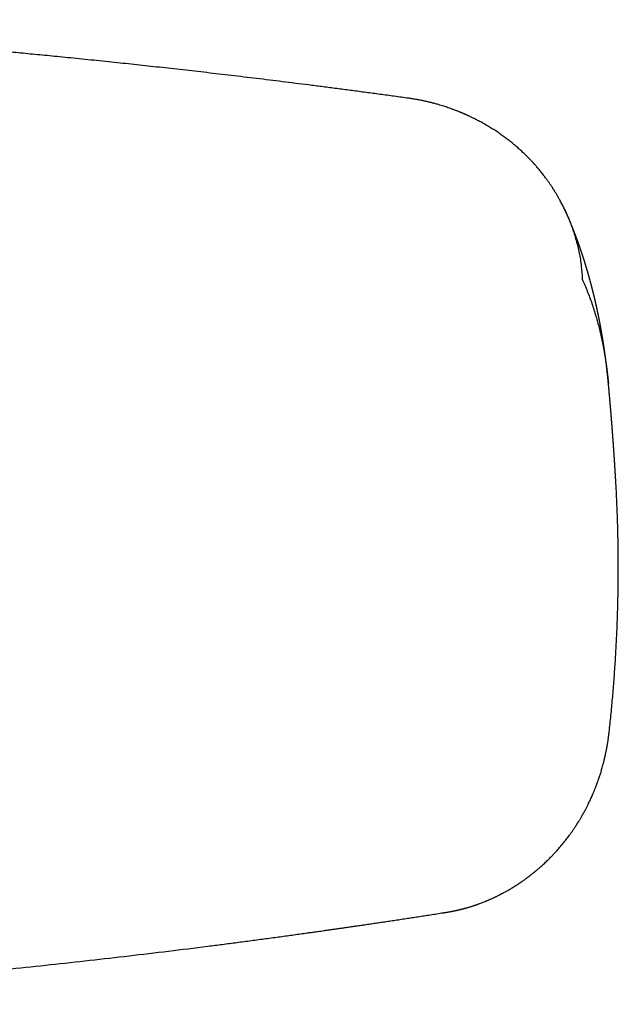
# Model space of a CAD drawing. Header units: millimetres. Extents: x 8 to 847, y 12 to 530.
# Tile 15 of 22: x 495 to 535, y 447 to 512. Entities that reach past the tile are written whole.
import ezdxf

# ---------------------------------------------------------------- set-up
doc = ezdxf.new("R2010")
doc.units = ezdxf.units.MM

msp = doc.modelspace()

# ---------------------------------------------------------------- linework, layer by layer
at = {"color": 7, "linetype": 'Continuous', "lineweight": 30}
for p, q in [((531.667, 499.382), (531.662, 499.394)), ((534.371, 488.284), (534.371, 488.282)), ((534.419, 465.163), (534.402, 465.164))]:
    msp.add_line(p, q, dxfattribs=at)
for points, knots in [([(521.134, 507.19), (520.816, 507.233), (520.185, 507.32), (519.242, 507.448), (518.31, 507.574), (517.388, 507.696), (516.481, 507.815), (515.589, 507.931), (514.713, 508.043), (513.846, 508.152), (512.983, 508.26), (512.125, 508.367), (511.271, 508.471), (510.428, 508.573), (509.594, 508.672), (508.771, 508.769), (507.959, 508.864), (507.156, 508.957), (506.364, 509.047), (505.582, 509.135), (504.811, 509.22), (504.05, 509.304), (503.3, 509.386), (502.56, 509.465), (501.806, 509.545), (501.04, 509.625), (500.262, 509.706), (499.497, 509.784), (498.744, 509.86), (498.026, 509.932), (497.342, 509.999), (496.691, 510.062), (496.05, 510.124), (495.42, 510.184), (494.801, 510.242), (494.192, 510.299), (493.574, 510.356), (492.948, 510.413), (492.315, 510.47), (491.694, 510.525), (491.086, 510.579), (490.492, 510.63), (489.909, 510.68), (489.34, 510.729), (488.784, 510.776), (488.24, 510.821), (487.713, 510.864), (487.201, 510.906), (486.704, 510.946), (486.22, 510.984), (485.76, 511.021), (485.323, 511.055), (484.905, 511.087), (484.491, 511.119), (484.078, 511.15), (483.664, 511.181), (483.25, 511.212), (482.592, 511.261), (481.689, 511.326), (480.467, 511.413), (479.166, 511.502), (477.786, 511.593), (476.367, 511.684), (474.907, 511.774), (473.408, 511.862), (471.901, 511.947), (470.387, 512.029), (468.835, 512.109), (467.245, 512.186), (465.616, 512.261), (463.983, 512.331), (462.878, 512.377), (462.318, 512.398), (462.303, 512.398)], [0, 0, 0, 0, 0.016357, 0.032534, 0.048532, 0.064351, 0.079989, 0.095174, 0.110185, 0.125023, 0.139687, 0.154472, 0.169076, 0.183499, 0.197742, 0.211804, 0.225685, 0.239386, 0.252905, 0.266244, 0.279401, 0.292378, 0.305174, 0.317789, 0.330222, 0.34369, 0.35694, 0.369969, 0.38278, 0.395372, 0.406629, 0.417704, 0.428599, 0.439312, 0.449845, 0.460196, 0.470365, 0.481343, 0.492101, 0.50264, 0.51296, 0.52306, 0.532941, 0.542602, 0.552045, 0.561268, 0.570271, 0.5789, 0.587318, 0.595524, 0.603519, 0.61073, 0.617766, 0.624761, 0.631766, 0.63878, 0.645803, 0.652835, 0.672223, 0.691681, 0.714938, 0.738296, 0.761753, 0.786997, 0.812357, 0.837831, 0.86342, 0.889124, 0.91651, 0.944026, 0.971638, 0.999255, 1, 1, 1, 1]), ([(531.662, 499.394), (531.624, 499.48), (531.546, 499.657), (531.42, 499.922), (531.285, 500.191), (531.173, 500.402), (531.089, 500.553), (531.037, 500.644), (530.988, 500.729), (530.943, 500.807), (530.901, 500.876), (530.864, 500.937), (530.832, 500.991), (530.803, 501.037), (530.779, 501.076), (530.759, 501.108), (530.742, 501.135), (530.726, 501.16), (530.71, 501.185), (530.692, 501.213), (530.667, 501.252), (530.634, 501.303), (530.59, 501.369), (530.542, 501.441), (530.49, 501.519), (530.433, 501.6), (530.371, 501.688), (530.305, 501.781), (530.235, 501.878), (530.16, 501.978), (530.082, 502.081), (529.999, 502.188), (529.912, 502.298), (529.82, 502.411), (529.723, 502.527), (529.641, 502.624), (529.577, 502.697), (529.535, 502.745), (529.5, 502.785), (529.471, 502.817), (529.449, 502.842), (529.433, 502.86), (529.42, 502.874), (529.407, 502.888), (529.385, 502.912), (529.353, 502.947), (529.307, 502.996), (529.254, 503.053), (529.193, 503.118), (529.124, 503.189), (529.047, 503.268), (528.961, 503.354), (528.871, 503.443), (528.776, 503.534), (528.678, 503.627), (528.574, 503.723), (528.466, 503.821), (528.356, 503.918), (528.244, 504.015), (528.093, 504.142), (527.901, 504.299), (527.664, 504.483), (527.419, 504.665), (527.165, 504.845), (526.902, 505.023), (526.63, 505.197), (526.395, 505.34), (526.201, 505.453), (526.053, 505.537), (525.909, 505.617), (525.772, 505.69), (525.643, 505.757), (525.525, 505.817), (525.418, 505.871), (525.321, 505.918), (525.232, 505.961), (525.152, 505.998), (525.082, 506.031), (525.022, 506.059), (524.971, 506.082), (524.926, 506.102), (524.886, 506.12), (524.847, 506.137), (524.806, 506.155), (524.761, 506.174), (524.712, 506.195), (524.658, 506.218), (524.6, 506.242), (524.536, 506.269), (524.465, 506.298), (524.384, 506.33), (524.293, 506.366), (524.192, 506.405), (524.08, 506.447), (523.959, 506.492), (523.826, 506.539), (523.683, 506.588), (523.531, 506.638), (523.368, 506.69), (523.197, 506.742), (523.014, 506.795), (522.82, 506.849), (522.613, 506.903), (522.394, 506.956), (522.164, 507.008), (521.923, 507.058), (521.67, 507.105), (521.406, 507.15), (521.226, 507.176), (521.134, 507.19)], [0, 0, 0, 0, 0.020727, 0.042709, 0.065005, 0.087624, 0.095665, 0.103592, 0.110905, 0.117568, 0.123581, 0.128853, 0.133498, 0.137516, 0.140906, 0.143708, 0.145888, 0.147977, 0.150189, 0.152597, 0.15534, 0.160335, 0.166167, 0.172836, 0.179497, 0.186826, 0.194792, 0.203185, 0.211961, 0.221119, 0.230662, 0.240588, 0.250897, 0.26159, 0.272668, 0.284043, 0.289439, 0.294088, 0.297991, 0.301147, 0.303557, 0.305196, 0.30651, 0.30789, 0.309338, 0.31348, 0.318397, 0.324102, 0.330594, 0.337876, 0.345945, 0.354794, 0.364421, 0.373727, 0.383658, 0.394111, 0.40471, 0.41542, 0.426241, 0.437174, 0.458571, 0.480384, 0.502612, 0.525258, 0.548321, 0.571804, 0.595706, 0.608139, 0.620675, 0.632767, 0.644082, 0.654624, 0.664392, 0.672893, 0.680709, 0.687838, 0.694282, 0.700041, 0.704658, 0.708715, 0.712213, 0.715285, 0.718349, 0.721464, 0.724996, 0.729062, 0.733168, 0.737706, 0.742674, 0.74821, 0.754527, 0.761626, 0.769508, 0.778152, 0.787574, 0.797775, 0.808753, 0.820509, 0.832812, 0.845866, 0.859669, 0.874221, 0.889844, 0.906248, 0.923434, 0.941401, 0.96015, 0.979683, 1, 1, 1, 1]), ([(534.371, 488.285), (534.37, 488.296), (534.368, 488.315), (534.365, 488.342), (534.363, 488.363), (534.362, 488.381), (534.36, 488.396), (534.358, 488.415), (534.356, 488.438), (534.353, 488.467), (534.35, 488.499), (534.347, 488.535), (534.343, 488.573), (534.339, 488.608), (534.336, 488.64), (534.333, 488.673), (534.329, 488.707), (534.325, 488.744), (534.321, 488.784), (534.317, 488.824), (534.313, 488.863), (534.309, 488.899), (534.306, 488.933), (534.302, 488.965), (534.298, 488.999), (534.295, 489.033), (534.291, 489.066), (534.287, 489.097), (534.284, 489.128), (534.28, 489.16), (534.277, 489.19), (534.274, 489.22), (534.27, 489.252), (534.266, 489.284), (534.262, 489.319), (534.258, 489.352), (534.255, 489.383), (534.252, 489.408), (534.249, 489.431), (534.246, 489.452), (534.244, 489.471), (534.242, 489.488), (534.24, 489.506), (534.237, 489.527), (534.234, 489.551), (534.231, 489.577), (534.228, 489.606), (534.224, 489.638), (534.22, 489.671), (534.215, 489.705), (534.212, 489.733), (534.209, 489.756), (534.206, 489.775), (534.204, 489.794), (534.202, 489.814), (534.199, 489.836), (534.196, 489.861), (534.192, 489.888), (534.188, 489.916), (534.185, 489.944), (534.181, 489.971), (534.178, 489.997), (534.174, 490.024), (534.17, 490.051), (534.167, 490.079), (534.163, 490.105), (534.16, 490.131), (534.156, 490.155), (534.153, 490.177), (534.15, 490.199), (534.147, 490.223), (534.144, 490.248), (534.14, 490.273), (534.137, 490.296), (534.133, 490.324), (534.129, 490.355), (534.124, 490.389), (534.119, 490.422), (534.114, 490.454), (534.11, 490.488), (534.104, 490.525), (534.099, 490.561), (534.094, 490.596), (534.089, 490.632), (534.083, 490.667), (534.078, 490.703), (534.072, 490.741), (534.066, 490.78), (534.061, 490.818), (534.055, 490.856), (534.05, 490.89), (534.045, 490.922), (534.04, 490.952), (534.036, 490.979), (534.032, 491.006), (534.028, 491.031), (534.023, 491.059), (534.019, 491.086), (534.015, 491.113), (534.01, 491.139), (534.006, 491.165), (534.002, 491.192), (533.998, 491.217), (533.994, 491.241), (533.99, 491.263), (533.987, 491.285), (533.983, 491.306), (533.98, 491.327), (533.976, 491.348), (533.973, 491.37), (533.969, 491.394), (533.964, 491.421), (533.96, 491.448), (533.955, 491.474), (533.95, 491.504), (533.944, 491.538), (533.938, 491.577), (533.932, 491.612), (533.925, 491.648), (533.919, 491.685), (533.912, 491.723), (533.905, 491.762), (533.899, 491.8), (533.892, 491.836), (533.887, 491.866), (533.882, 491.891), (533.878, 491.914), (533.874, 491.937), (533.87, 491.962), (533.865, 491.988), (533.86, 492.016), (533.854, 492.046), (533.849, 492.075), (533.844, 492.102), (533.839, 492.126), (533.835, 492.148), (533.831, 492.169), (533.828, 492.189), (533.824, 492.21), (533.82, 492.23), (533.816, 492.252), (533.811, 492.274), (533.807, 492.299), (533.802, 492.325), (533.797, 492.352), (533.792, 492.377), (533.787, 492.402), (533.782, 492.428), (533.776, 492.456), (533.771, 492.486), (533.765, 492.516), (533.759, 492.547), (533.752, 492.579), (533.746, 492.61), (533.74, 492.641), (533.734, 492.669), (533.729, 492.698), (533.723, 492.724), (533.718, 492.749), (533.713, 492.772), (533.709, 492.795), (533.704, 492.818), (533.699, 492.842), (533.694, 492.866), (533.689, 492.892), (533.683, 492.92), (533.677, 492.95), (533.671, 492.978), (533.665, 493.005), (533.66, 493.03), (533.654, 493.056), (533.649, 493.084), (533.642, 493.113), (533.636, 493.143), (533.629, 493.174), (533.622, 493.207), (533.615, 493.242), (533.607, 493.276), (533.6, 493.31), (533.593, 493.341), (533.586, 493.371), (533.581, 493.397), (533.575, 493.421), (533.57, 493.444), (533.565, 493.468), (533.559, 493.492), (533.553, 493.519), (533.546, 493.55), (533.539, 493.584), (533.531, 493.618), (533.524, 493.65), (533.517, 493.679), (533.511, 493.707), (533.504, 493.735), (533.498, 493.763), (533.491, 493.793), (533.484, 493.823), (533.477, 493.853), (533.47, 493.882), (533.463, 493.91), (533.457, 493.937), (533.451, 493.963), (533.445, 493.989), (533.439, 494.014), (533.433, 494.038), (533.427, 494.061), (533.422, 494.083), (533.417, 494.104), (533.411, 494.127), (533.404, 494.156), (533.396, 494.188), (533.388, 494.223), (533.38, 494.256), (533.372, 494.286), (533.365, 494.314), (533.359, 494.341), (533.353, 494.366), (533.346, 494.391), (533.34, 494.418), (533.332, 494.446), (533.324, 494.48), (533.314, 494.517), (533.304, 494.557), (533.295, 494.593), (533.286, 494.626), (533.278, 494.658), (533.27, 494.69), (533.262, 494.719), (533.255, 494.747), (533.249, 494.772), (533.242, 494.798), (533.235, 494.825), (533.227, 494.853), (533.221, 494.878), (533.215, 494.901), (533.209, 494.921), (533.204, 494.94), (533.199, 494.957), (533.195, 494.976), (533.189, 494.995), (533.184, 495.014), (533.179, 495.034), (533.173, 495.056), (533.166, 495.082), (533.158, 495.109), (533.151, 495.138), (533.142, 495.168), (533.134, 495.198), (533.126, 495.228), (533.119, 495.254), (533.112, 495.279), (533.105, 495.304), (533.098, 495.328), (533.091, 495.352), (533.084, 495.377), (533.076, 495.407), (533.066, 495.441), (533.056, 495.478), (533.045, 495.514), (533.036, 495.548), (533.027, 495.579), (533.019, 495.607), (533.011, 495.633), (533.004, 495.658), (532.997, 495.683), (532.989, 495.711), (532.98, 495.74), (532.971, 495.771), (532.961, 495.806), (532.95, 495.843), (532.938, 495.881), (532.928, 495.917), (532.918, 495.95), (532.908, 495.983), (532.898, 496.017), (532.887, 496.052), (532.875, 496.091), (532.863, 496.13), (532.852, 496.168), (532.841, 496.204), (532.83, 496.238), (532.819, 496.273), (532.808, 496.308), (532.797, 496.345), (532.785, 496.381), (532.775, 496.415), (532.765, 496.446), (532.755, 496.477), (532.746, 496.505), (532.738, 496.532), (532.73, 496.557), (532.721, 496.585), (532.711, 496.615), (532.7, 496.65), (532.687, 496.687), (532.676, 496.724), (532.664, 496.758), (532.654, 496.789), (532.644, 496.819), (532.635, 496.846), (532.627, 496.872), (532.619, 496.897), (532.61, 496.924), (532.599, 496.955), (532.587, 496.991), (532.575, 497.028), (532.561, 497.069), (532.547, 497.111), (532.533, 497.152), (532.52, 497.19), (532.507, 497.226), (532.496, 497.26), (532.484, 497.294), (532.472, 497.327), (532.461, 497.36), (532.45, 497.392), (532.438, 497.426), (532.426, 497.46), (532.414, 497.493), (532.404, 497.523), (532.394, 497.551), (532.384, 497.577), (532.375, 497.602), (532.367, 497.626), (532.358, 497.65), (532.349, 497.676), (532.339, 497.703), (532.328, 497.733), (532.316, 497.766), (532.304, 497.8), (532.291, 497.834), (532.28, 497.865), (532.269, 497.894), (532.259, 497.922), (532.25, 497.946), (532.242, 497.967), (532.235, 497.985), (532.228, 498.005), (532.22, 498.027), (532.21, 498.052), (532.2, 498.079), (532.189, 498.109), (532.178, 498.14), (532.166, 498.17), (532.156, 498.196), (532.147, 498.22), (532.138, 498.243), (532.129, 498.267), (532.119, 498.294), (532.107, 498.325), (532.093, 498.362), (532.078, 498.401), (532.062, 498.441), (532.047, 498.478), (532.034, 498.512), (532.022, 498.544), (532.01, 498.574), (531.998, 498.604), (531.987, 498.633), (531.975, 498.662), (531.963, 498.691), (531.952, 498.72), (531.94, 498.749), (531.928, 498.779), (531.916, 498.809), (531.904, 498.839), (531.893, 498.867), (531.882, 498.893), (531.871, 498.92), (531.859, 498.948), (531.848, 498.975), (531.837, 499.003), (531.825, 499.031), (531.813, 499.061), (531.799, 499.094), (531.786, 499.127), (531.772, 499.159), (531.759, 499.19), (531.747, 499.218), (531.736, 499.245), (531.725, 499.271), (531.714, 499.296), (531.703, 499.322), (531.692, 499.348), (531.681, 499.375), (531.669, 499.403), (531.656, 499.433), (531.642, 499.465), (531.628, 499.498), (531.614, 499.53), (531.601, 499.56), (531.589, 499.588), (531.577, 499.615), (531.565, 499.642), (531.556, 499.663), (531.549, 499.679), (531.544, 499.69), (531.539, 499.701), (531.533, 499.715), (531.525, 499.732), (531.517, 499.752), (531.507, 499.774), (531.5, 499.79), (531.496, 499.799)], [0, 0, 0, 0, 0.002215, 0.004139, 0.005773, 0.007117, 0.0083, 0.00958, 0.011801, 0.014246, 0.016716, 0.02001, 0.023206, 0.026102, 0.02878, 0.031453, 0.034306, 0.037436, 0.040704, 0.044197, 0.04759, 0.050596, 0.053265, 0.055948, 0.058805, 0.061876, 0.064415, 0.067057, 0.069764, 0.072266, 0.074909, 0.077406, 0.079923, 0.082642, 0.085613, 0.088884, 0.091038, 0.093248, 0.09524, 0.096984, 0.098482, 0.099879, 0.10127, 0.103172, 0.105167, 0.107359, 0.109756, 0.112424, 0.115372, 0.118293, 0.120814, 0.122519, 0.124124, 0.125681, 0.127192, 0.129155, 0.131244, 0.133487, 0.136052, 0.13831, 0.140683, 0.142875, 0.144866, 0.147408, 0.149747, 0.151915, 0.154093, 0.156333, 0.157952, 0.159795, 0.161862, 0.164065, 0.166157, 0.168124, 0.169966, 0.173108, 0.175985, 0.178781, 0.181351, 0.184241, 0.187409, 0.190522, 0.193532, 0.196382, 0.199516, 0.202512, 0.205567, 0.208894, 0.212473, 0.215412, 0.218428, 0.221207, 0.223676, 0.22603, 0.22813, 0.230316, 0.232625, 0.235088, 0.237199, 0.239469, 0.24181, 0.243944, 0.246189, 0.24817, 0.250062, 0.251875, 0.25368, 0.25555, 0.257207, 0.259038, 0.261113, 0.263433, 0.2658, 0.268017, 0.270084, 0.273567, 0.27675, 0.279832, 0.282658, 0.285824, 0.289212, 0.292578, 0.295881, 0.298907, 0.301664, 0.303536, 0.305422, 0.307414, 0.309526, 0.31177, 0.314181, 0.316763, 0.319362, 0.321674, 0.323689, 0.325519, 0.327291, 0.329006, 0.330731, 0.332509, 0.334348, 0.336197, 0.338288, 0.340616, 0.342949, 0.345154, 0.347232, 0.349194, 0.351913, 0.354434, 0.356931, 0.359498, 0.362274, 0.365238, 0.367649, 0.370129, 0.372621, 0.374917, 0.377001, 0.378963, 0.380925, 0.382897, 0.384908, 0.386961, 0.38917, 0.391645, 0.394206, 0.396698, 0.399007, 0.40114, 0.403166, 0.405761, 0.408258, 0.410758, 0.41341, 0.416296, 0.419331, 0.422263, 0.425234, 0.427979, 0.430439, 0.432792, 0.434754, 0.436735, 0.438744, 0.440807, 0.443106, 0.445674, 0.448855, 0.451803, 0.454511, 0.457043, 0.459452, 0.461806, 0.464177, 0.46676, 0.469608, 0.471991, 0.474471, 0.477036, 0.479422, 0.481518, 0.483779, 0.485938, 0.488047, 0.490168, 0.491867, 0.493636, 0.495664, 0.497972, 0.501097, 0.504114, 0.506992, 0.509639, 0.512028, 0.514293, 0.516428, 0.518621, 0.520919, 0.523341, 0.525986, 0.529671, 0.533158, 0.536246, 0.53913, 0.541882, 0.544606, 0.54744, 0.549489, 0.551696, 0.554005, 0.556384, 0.55883, 0.561127, 0.563059, 0.564763, 0.566355, 0.567918, 0.569453, 0.571149, 0.57285, 0.574557, 0.576441, 0.578637, 0.581135, 0.583699, 0.586221, 0.589023, 0.591584, 0.59387, 0.596005, 0.598141, 0.600243, 0.602359, 0.604509, 0.606906, 0.610148, 0.613496, 0.616662, 0.619616, 0.622308, 0.624812, 0.626952, 0.629122, 0.631372, 0.633714, 0.636263, 0.639052, 0.641915, 0.645548, 0.648862, 0.651925, 0.654869, 0.657621, 0.660549, 0.663694, 0.667136, 0.670769, 0.674098, 0.67711, 0.680234, 0.683234, 0.686251, 0.689493, 0.693027, 0.695744, 0.698605, 0.701328, 0.703817, 0.706126, 0.708356, 0.710514, 0.713457, 0.71648, 0.719775, 0.723355, 0.726144, 0.728965, 0.731572, 0.733964, 0.736241, 0.738437, 0.740579, 0.743526, 0.746618, 0.749948, 0.753583, 0.75754, 0.761212, 0.764555, 0.767677, 0.770681, 0.773705, 0.776868, 0.779526, 0.782437, 0.785573, 0.788619, 0.791499, 0.794193, 0.79669, 0.799074, 0.801215, 0.803363, 0.805524, 0.807733, 0.810186, 0.812912, 0.815739, 0.81897, 0.822061, 0.824844, 0.827367, 0.829865, 0.832324, 0.833923, 0.835476, 0.837187, 0.839192, 0.84149, 0.843956, 0.846422, 0.849507, 0.852216, 0.854492, 0.856566, 0.858673, 0.86081, 0.862951, 0.865955, 0.869256, 0.872838, 0.876621, 0.879956, 0.883012, 0.885854, 0.888562, 0.891191, 0.893822, 0.896485, 0.899203, 0.901605, 0.904246, 0.907041, 0.909809, 0.912533, 0.915075, 0.917384, 0.919794, 0.922344, 0.924906, 0.927321, 0.929837, 0.932612, 0.935574, 0.938596, 0.941625, 0.944434, 0.946957, 0.949371, 0.95172, 0.954033, 0.95639, 0.958765, 0.961173, 0.9637, 0.966503, 0.969483, 0.97248, 0.975461, 0.97823, 0.980709, 0.983086, 0.985606, 0.988108, 0.989051, 0.989971, 0.990988, 0.992267, 0.993807, 0.99561, 0.997674, 1, 1, 1, 1]), ([(531.66, 499.393), (531.765, 499.139), (531.983, 498.612), (532.239, 497.787), (532.442, 496.931), (532.583, 496.066), (532.621, 495.486), (532.64, 495.196)], [0, 0, 0, 0, 0.188411, 0.391629, 0.594625, 0.797403, 1, 1, 1, 1]), ([(532.64, 495.196), (532.697, 495.066), (532.812, 494.805), (532.974, 494.405), (533.129, 493.998), (533.276, 493.584), (533.415, 493.162), (533.54, 492.751), (533.653, 492.35), (533.755, 491.96), (533.842, 491.6), (533.899, 491.344), (533.927, 491.217), (533.933, 491.186), (533.935, 491.177), (533.937, 491.167), (533.939, 491.158), (533.941, 491.148), (533.945, 491.129), (533.952, 491.098), (533.963, 491.047), (533.975, 490.984), (533.99, 490.91), (534.006, 490.834), (534.021, 490.754), (534.036, 490.673), (534.052, 490.593), (534.066, 490.512), (534.081, 490.429), (534.097, 490.344), (534.112, 490.252), (534.129, 490.155), (534.141, 490.082), (534.148, 490.037), (534.151, 490.019), (534.154, 490), (534.157, 489.979), (534.161, 489.958), (534.166, 489.928), (534.172, 489.889), (534.18, 489.834), (534.189, 489.774), (534.199, 489.708), (534.208, 489.645), (534.217, 489.583), (534.226, 489.524), (534.234, 489.468), (534.241, 489.411), (534.249, 489.356), (534.256, 489.302), (534.263, 489.25), (534.269, 489.202), (534.275, 489.157), (534.28, 489.116), (534.284, 489.08), (534.289, 489.045), (534.293, 489.013), (534.296, 488.984), (534.299, 488.956), (534.302, 488.931), (534.305, 488.909), (534.307, 488.888), (534.309, 488.874), (534.31, 488.865), (534.311, 488.857), (534.312, 488.845), (534.314, 488.83), (534.316, 488.814), (534.318, 488.798), (534.319, 488.783), (534.325, 488.731), (534.335, 488.644), (534.348, 488.521), (534.36, 488.402), (534.367, 488.324), (534.371, 488.286)], [0, 0, 0, 0, 0.0644319, 0.1288775, 0.1933372, 0.2578113, 0.3223006, 0.3868054, 0.443583, 0.5003734, 0.5571771, 0.5991752, 0.6095246, 0.6108799, 0.6122352, 0.6135905, 0.6149458, 0.6163011, 0.6175118, 0.6232875, 0.6292102, 0.6391381, 0.6494535, 0.6601563, 0.6712466, 0.6827243, 0.6934711, 0.7045367, 0.7159212, 0.7276246, 0.7396469, 0.7532399, 0.7672187, 0.7693014, 0.7714521, 0.7743345, 0.7771907, 0.7800207, 0.7828245, 0.7893295, 0.7956887, 0.8048073, 0.8136085, 0.822092, 0.8302581, 0.8381066, 0.8456376, 0.8528511, 0.8604191, 0.8676028, 0.8744023, 0.8808175, 0.8868484, 0.8919976, 0.8968291, 0.9013431, 0.9055394, 0.909418, 0.912979, 0.9162224, 0.9192217, 0.9218863, 0.9242159, 0.9248385, 0.925432, 0.9273674, 0.9294165, 0.9314599, 0.9334975, 0.9355294, 0.9375556, 0.9537892, 0.9696445, 0.9851217, 1, 1, 1, 1]), ([(534.863, 481.744), (534.862, 481.748), (534.862, 481.756), (534.861, 481.769), (534.86, 481.784), (534.859, 481.8), (534.858, 481.82), (534.857, 481.842), (534.856, 481.866), (534.854, 481.888), (534.853, 481.908), (534.852, 481.925), (534.851, 481.94), (534.851, 481.955), (534.85, 481.971), (534.848, 481.993), (534.847, 482.018), (534.845, 482.041), (534.844, 482.06), (534.843, 482.078), (534.842, 482.098), (534.841, 482.12), (534.84, 482.143), (534.838, 482.164), (534.837, 482.181), (534.836, 482.198), (534.835, 482.217), (534.834, 482.238), (534.833, 482.257), (534.832, 482.273), (534.831, 482.288), (534.83, 482.301), (534.829, 482.314), (534.828, 482.328), (534.827, 482.347), (534.826, 482.369), (534.825, 482.39), (534.824, 482.407), (534.823, 482.422), (534.822, 482.436), (534.821, 482.453), (534.82, 482.474), (534.818, 482.5), (534.816, 482.526), (534.815, 482.554), (534.813, 482.581), (534.811, 482.611), (534.809, 482.646), (534.807, 482.684), (534.804, 482.722), (534.802, 482.761), (534.8, 482.794), (534.798, 482.819), (534.797, 482.835), (534.796, 482.85), (534.795, 482.868), (534.794, 482.888), (534.793, 482.908), (534.791, 482.926), (534.79, 482.941), (534.79, 482.956), (534.789, 482.971), (534.787, 482.989), (534.786, 483.011), (534.785, 483.033), (534.783, 483.051), (534.783, 483.066), (534.782, 483.081), (534.78, 483.098), (534.779, 483.117), (534.778, 483.139), (534.776, 483.161), (534.775, 483.183), (534.774, 483.201), (534.773, 483.216), (534.772, 483.229), (534.771, 483.241), (534.77, 483.254), (534.769, 483.267), (534.768, 483.283), (534.767, 483.3), (534.766, 483.317), (534.765, 483.332), (534.764, 483.353), (534.762, 483.385), (534.759, 483.428), (534.756, 483.473), (534.753, 483.519), (534.75, 483.566), (534.746, 483.616), (534.744, 483.656), (534.742, 483.686), (534.741, 483.702), (534.74, 483.717), (534.738, 483.734), (534.737, 483.753), (534.735, 483.776), (534.734, 483.802), (534.732, 483.828), (534.73, 483.851), (534.729, 483.871), (534.728, 483.892), (534.725, 483.929), (534.721, 483.981), (534.717, 484.047), (534.712, 484.114), (534.708, 484.178), (534.703, 484.241), (534.699, 484.304), (534.695, 484.362), (534.691, 484.41), (534.688, 484.447), (534.686, 484.483), (534.683, 484.519), (534.681, 484.555), (534.678, 484.592), (534.676, 484.622), (534.674, 484.646), (534.672, 484.668), (534.671, 484.691), (534.669, 484.713), (534.668, 484.732), (534.667, 484.748), (534.666, 484.762), (534.665, 484.775), (534.664, 484.789), (534.662, 484.807), (534.661, 484.828), (534.659, 484.849), (534.658, 484.867), (534.657, 484.882), (534.656, 484.898), (534.654, 484.915), (534.653, 484.934), (534.651, 484.953), (534.65, 484.971), (534.649, 484.986), (534.648, 485.001), (534.646, 485.019), (534.645, 485.043), (534.643, 485.067), (534.641, 485.087), (534.64, 485.103), (534.639, 485.119), (534.637, 485.138), (534.636, 485.159), (534.634, 485.184), (534.632, 485.209), (534.63, 485.232), (534.629, 485.252), (534.627, 485.27), (534.626, 485.288), (534.625, 485.307), (534.623, 485.328), (534.621, 485.348), (534.62, 485.365), (534.619, 485.381), (534.617, 485.4), (534.616, 485.424), (534.614, 485.448), (534.612, 485.472), (534.61, 485.494), (534.608, 485.52), (534.606, 485.548), (534.604, 485.577), (534.602, 485.602), (534.6, 485.622), (534.599, 485.637), (534.598, 485.65), (534.597, 485.663), (534.596, 485.679), (534.594, 485.698), (534.592, 485.719), (534.591, 485.737), (534.59, 485.753), (534.589, 485.768), (534.587, 485.785), (534.586, 485.804), (534.584, 485.831), (534.581, 485.865), (534.577, 485.915), (534.573, 485.966), (534.569, 486.015), (534.565, 486.061), (534.562, 486.099), (534.559, 486.131), (534.558, 486.154), (534.556, 486.178), (534.553, 486.204), (534.552, 486.225), (534.55, 486.241), (534.549, 486.254), (534.548, 486.27), (534.546, 486.29), (534.545, 486.309), (534.543, 486.326), (534.542, 486.343), (534.541, 486.361), (534.539, 486.383), (534.537, 486.407), (534.535, 486.433), (534.533, 486.456), (534.531, 486.475), (534.53, 486.492), (534.528, 486.511), (534.526, 486.533), (534.524, 486.559), (534.522, 486.583), (534.52, 486.605), (534.518, 486.627), (534.516, 486.654), (534.513, 486.685), (534.511, 486.716), (534.509, 486.739), (534.507, 486.756), (534.506, 486.768), (534.505, 486.782), (534.504, 486.798), (534.502, 486.818), (534.5, 486.844), (534.497, 486.877), (534.493, 486.921), (534.49, 486.965), (534.485, 487.013), (534.482, 487.052), (534.479, 487.085), (534.478, 487.103), (534.476, 487.118), (534.475, 487.133), (534.474, 487.147), (534.472, 487.163), (534.471, 487.182), (534.469, 487.2), (534.468, 487.215), (534.467, 487.229), (534.465, 487.245), (534.463, 487.266), (534.461, 487.288), (534.46, 487.309), (534.458, 487.329), (534.456, 487.349), (534.454, 487.37), (534.452, 487.397), (534.449, 487.426), (534.447, 487.454), (534.445, 487.477), (534.443, 487.498), (534.441, 487.519), (534.439, 487.54), (534.437, 487.56), (534.436, 487.578), (534.434, 487.593), (534.433, 487.609), (534.431, 487.629), (534.429, 487.649), (534.428, 487.667), (534.426, 487.68), (534.425, 487.692), (534.424, 487.704), (534.423, 487.717), (534.421, 487.74), (534.418, 487.775), (534.414, 487.815), (534.411, 487.854), (534.407, 487.891), (534.404, 487.927), (534.401, 487.954), (534.4, 487.975), (534.398, 487.995), (534.396, 488.017), (534.394, 488.039), (534.392, 488.058), (534.39, 488.075), (534.389, 488.09), (534.388, 488.105), (534.386, 488.121), (534.384, 488.14), (534.382, 488.161), (534.381, 488.18), (534.379, 488.196), (534.378, 488.211), (534.376, 488.229), (534.374, 488.249), (534.372, 488.267), (534.371, 488.278), (534.371, 488.282)], [0, 0, 0, 0, 0.001825, 0.003828, 0.00608, 0.008581, 0.011537, 0.0152, 0.018975, 0.022605, 0.025687, 0.028307, 0.030656, 0.03274, 0.035059, 0.038216, 0.042951, 0.046592, 0.049161, 0.051884, 0.054939, 0.058321, 0.062241, 0.065574, 0.068075, 0.070438, 0.073477, 0.077078, 0.079804, 0.082352, 0.084677, 0.086752, 0.088578, 0.090646, 0.093407, 0.097389, 0.100824, 0.103314, 0.105364, 0.107546, 0.109879, 0.113243, 0.117427, 0.121772, 0.12549, 0.130403, 0.134273, 0.139653, 0.146654, 0.151904, 0.157503, 0.164467, 0.167262, 0.169347, 0.17163, 0.174461, 0.177715, 0.180839, 0.183593, 0.186053, 0.188198, 0.19023, 0.192997, 0.19682, 0.200422, 0.203097, 0.205179, 0.207475, 0.210021, 0.212875, 0.216343, 0.220146, 0.223447, 0.226192, 0.228446, 0.230505, 0.232402, 0.234136, 0.236258, 0.238554, 0.241397, 0.244171, 0.246439, 0.248201, 0.25388, 0.261497, 0.268123, 0.274747, 0.282936, 0.289561, 0.298154, 0.301207, 0.303354, 0.305568, 0.308168, 0.311174, 0.314672, 0.31867, 0.323061, 0.326541, 0.329369, 0.332485, 0.336084, 0.346664, 0.356407, 0.366457, 0.377823, 0.385433, 0.396071, 0.406748, 0.411886, 0.418337, 0.423916, 0.428252, 0.434837, 0.440583, 0.445395, 0.448271, 0.451762, 0.455589, 0.458966, 0.461845, 0.464302, 0.466395, 0.46828, 0.470183, 0.472877, 0.47641, 0.479909, 0.48249, 0.484541, 0.486929, 0.489683, 0.492664, 0.495601, 0.498402, 0.50078, 0.502747, 0.505073, 0.50921, 0.513451, 0.516251, 0.518417, 0.520846, 0.523552, 0.526997, 0.530655, 0.534782, 0.538347, 0.541263, 0.543964, 0.546607, 0.549518, 0.552968, 0.556151, 0.558637, 0.560532, 0.563492, 0.567435, 0.571416, 0.574813, 0.578137, 0.581661, 0.586383, 0.591165, 0.594932, 0.59777, 0.600252, 0.60202, 0.603695, 0.606033, 0.609246, 0.61278, 0.6155, 0.617499, 0.619736, 0.622434, 0.625457, 0.628326, 0.634641, 0.641127, 0.651082, 0.657839, 0.663804, 0.672214, 0.675009, 0.67837, 0.682339, 0.686342, 0.689904, 0.691832, 0.693648, 0.696098, 0.699245, 0.702414, 0.704849, 0.707216, 0.709917, 0.713207, 0.717206, 0.720919, 0.724697, 0.727646, 0.729742, 0.732515, 0.736101, 0.740086, 0.743992, 0.747178, 0.749875, 0.75401, 0.759468, 0.764174, 0.767946, 0.770021, 0.771787, 0.773635, 0.776182, 0.779404, 0.782374, 0.787854, 0.794778, 0.801974, 0.807868, 0.816627, 0.819845, 0.8225, 0.824837, 0.826903, 0.829012, 0.831351, 0.834332, 0.837257, 0.839568, 0.841293, 0.843742, 0.846879, 0.850433, 0.853662, 0.856605, 0.859444, 0.862522, 0.866401, 0.871588, 0.875734, 0.879024, 0.88206, 0.885241, 0.88829, 0.891605, 0.8943, 0.896352, 0.898574, 0.901612, 0.90514, 0.907729, 0.909598, 0.911209, 0.912982, 0.914915, 0.917083, 0.923664, 0.930617, 0.93528, 0.941355, 0.9472, 0.951389, 0.953592, 0.956584, 0.960265, 0.963651, 0.966487, 0.968845, 0.971271, 0.97333, 0.975449, 0.978522, 0.982025, 0.984918, 0.987009, 0.98913, 0.99189, 0.99521, 0.998122, 1, 1, 1, 1]), ([(534.419, 465.163), (534.459, 465.533), (534.539, 466.274), (534.643, 467.386), (534.735, 468.498), (534.815, 469.61), (534.882, 470.723), (534.935, 471.814), (534.975, 472.884), (535.004, 473.933), (535.021, 474.982), (535.027, 476.031), (535.022, 477.08), (535.006, 478.129), (534.979, 479.178), (534.94, 480.227), (534.901, 481.082), (534.871, 481.588), (534.862, 481.744)], [0, 0, 0, 0, 0.067327, 0.134584, 0.201778, 0.268919, 0.336013, 0.40307, 0.466268, 0.529447, 0.592614, 0.655775, 0.718937, 0.782108, 0.845294, 0.908502, 0.971738, 1, 1, 1, 1]), ([(534.857, 481.837), (534.857, 481.841), (534.857, 481.854), (534.856, 481.875), (534.855, 481.889), (534.855, 481.896)], [0, 0, 0, 0, 0.182196, 0.638285, 1, 1, 1, 1]), ([(523.441, 453.201), (523.451, 453.202), (523.469, 453.205), (523.495, 453.209), (523.518, 453.213), (523.554, 453.219), (523.606, 453.227), (523.682, 453.239), (523.767, 453.254), (523.861, 453.27), (523.944, 453.285), (524.014, 453.298), (524.073, 453.31), (524.129, 453.321), (524.182, 453.332), (524.226, 453.341), (524.262, 453.348), (524.295, 453.355), (524.333, 453.364), (524.375, 453.373), (524.422, 453.384), (524.472, 453.395), (524.524, 453.408), (524.573, 453.42), (524.619, 453.431), (524.657, 453.441), (524.692, 453.449), (524.725, 453.458), (524.758, 453.467), (524.795, 453.476), (524.838, 453.488), (524.887, 453.502), (524.943, 453.517), (525.017, 453.538), (525.105, 453.564), (525.204, 453.594), (525.295, 453.623), (525.38, 453.65), (525.456, 453.675), (525.521, 453.697), (525.574, 453.715), (525.615, 453.729), (525.648, 453.741), (525.672, 453.749), (525.693, 453.757), (525.714, 453.764), (525.743, 453.774), (525.778, 453.787), (525.849, 453.813), (525.95, 453.851), (526.074, 453.899), (526.177, 453.941), (526.262, 453.975), (526.329, 454.003), (526.392, 454.03), (526.451, 454.055), (526.508, 454.08), (526.565, 454.105), (526.627, 454.133), (526.695, 454.164), (526.768, 454.197), (526.842, 454.232), (526.916, 454.267), (526.99, 454.303), (527.062, 454.339), (527.129, 454.373), (527.189, 454.403), (527.24, 454.43), (527.287, 454.454), (527.333, 454.478), (527.385, 454.506), (527.455, 454.543), (527.544, 454.592), (527.653, 454.653), (527.771, 454.721), (527.873, 454.781), (527.953, 454.828), (528.006, 454.86), (528.052, 454.889), (528.091, 454.913), (528.123, 454.933), (528.148, 454.948), (528.169, 454.961), (528.19, 454.975), (528.217, 454.992), (528.252, 455.014), (528.293, 455.04), (528.337, 455.069), (528.406, 455.114), (528.502, 455.178), (528.631, 455.266), (528.771, 455.364), (528.919, 455.471), (529.065, 455.579), (529.179, 455.666), (529.263, 455.732), (529.316, 455.774), (529.365, 455.812), (529.408, 455.847), (529.445, 455.877), (529.476, 455.902), (529.501, 455.923), (529.529, 455.946), (529.563, 455.974), (529.608, 456.012), (529.661, 456.056), (529.719, 456.105), (529.781, 456.159), (529.859, 456.228), (529.955, 456.313), (530.069, 456.417), (530.185, 456.525), (530.302, 456.637), (530.42, 456.753), (530.541, 456.875), (530.664, 457.001), (530.786, 457.131), (530.944, 457.303), (531.136, 457.521), (531.358, 457.786), (531.573, 458.057), (531.736, 458.272), (531.849, 458.428), (531.916, 458.522), (531.98, 458.613), (532.04, 458.699), (532.094, 458.778), (532.142, 458.85), (532.184, 458.914), (532.221, 458.971), (532.253, 459.019), (532.279, 459.06), (532.299, 459.092), (532.316, 459.119), (532.332, 459.145), (532.35, 459.173), (532.373, 459.209), (532.4, 459.252), (532.432, 459.305), (532.469, 459.367), (532.512, 459.438), (532.56, 459.52), (532.614, 459.611), (532.67, 459.711), (532.729, 459.815), (532.786, 459.92), (532.855, 460.048), (532.933, 460.198), (533.019, 460.369), (533.099, 460.532), (533.172, 460.687), (533.24, 460.835), (533.303, 460.978), (533.37, 461.133), (533.44, 461.301), (533.496, 461.44), (533.532, 461.533), (533.551, 461.581), (533.568, 461.627), (533.583, 461.667), (533.595, 461.698), (533.606, 461.727), (533.618, 461.76), (533.634, 461.805), (533.655, 461.862), (533.679, 461.93), (533.708, 462.011), (533.741, 462.11), (533.78, 462.225), (533.821, 462.353), (533.862, 462.484), (533.903, 462.619), (533.944, 462.76), (533.987, 462.91), (534.02, 463.032), (534.043, 463.12), (534.056, 463.172), (534.069, 463.225), (534.082, 463.276), (534.093, 463.322), (534.103, 463.361), (534.11, 463.392), (534.116, 463.416), (534.121, 463.437), (534.126, 463.461), (534.134, 463.492), (534.143, 463.534), (534.158, 463.598), (534.177, 463.683), (534.198, 463.786), (534.218, 463.88), (534.235, 463.966), (534.249, 464.041), (534.262, 464.11), (534.274, 464.171), (534.283, 464.226), (534.292, 464.279), (534.303, 464.34), (534.315, 464.413), (534.329, 464.502), (534.342, 464.585), (534.353, 464.662), (534.362, 464.726), (534.371, 464.786), (534.377, 464.835), (534.382, 464.874), (534.386, 464.904), (534.39, 464.932), (534.394, 464.962), (534.398, 464.995), (534.403, 465.033), (534.409, 465.08), (534.414, 465.124), (534.417, 465.153), (534.419, 465.163)], [0, 0, 0, 0, 0.001737, 0.003248, 0.004486, 0.005764, 0.009494, 0.013564, 0.018844, 0.024332, 0.029951, 0.033342, 0.036737, 0.040135, 0.043303, 0.045992, 0.047776, 0.049662, 0.051879, 0.054425, 0.057127, 0.060128, 0.063189, 0.066259, 0.06895, 0.071186, 0.073102, 0.075094, 0.077009, 0.07909, 0.081607, 0.084579, 0.087975, 0.091496, 0.097802, 0.10373, 0.109233, 0.114315, 0.118982, 0.123102, 0.126051, 0.128533, 0.130549, 0.132101, 0.132983, 0.134272, 0.135998, 0.13816, 0.140758, 0.148975, 0.156628, 0.163742, 0.168062, 0.172237, 0.176248, 0.179933, 0.183266, 0.18681, 0.190645, 0.194958, 0.199663, 0.204388, 0.209088, 0.213766, 0.218419, 0.222884, 0.226762, 0.230037, 0.232752, 0.235706, 0.23907, 0.242843, 0.249324, 0.256482, 0.264311, 0.272809, 0.27677, 0.280338, 0.283432, 0.286054, 0.288205, 0.289884, 0.291094, 0.292397, 0.294245, 0.29664, 0.299521, 0.302567, 0.305731, 0.313655, 0.322231, 0.332644, 0.343098, 0.353487, 0.363814, 0.367854, 0.37183, 0.375421, 0.378575, 0.381293, 0.383576, 0.385425, 0.386908, 0.389722, 0.393102, 0.397045, 0.401479, 0.406174, 0.411113, 0.419366, 0.428221, 0.437677, 0.446627, 0.456056, 0.465967, 0.476176, 0.486385, 0.496592, 0.516364, 0.536152, 0.555972, 0.575841, 0.582477, 0.589122, 0.595633, 0.601638, 0.607117, 0.612066, 0.616484, 0.620369, 0.623719, 0.6264, 0.628598, 0.630311, 0.63187, 0.633786, 0.636134, 0.639067, 0.642588, 0.646699, 0.651504, 0.656928, 0.662974, 0.669646, 0.676646, 0.683485, 0.690156, 0.701646, 0.712591, 0.722985, 0.732822, 0.7421, 0.750994, 0.759617, 0.771157, 0.782342, 0.78529, 0.788248, 0.791209, 0.793761, 0.795656, 0.796896, 0.798952, 0.801712, 0.805178, 0.809353, 0.814241, 0.819846, 0.827379, 0.835124, 0.843001, 0.851023, 0.8592, 0.868393, 0.877858, 0.880909, 0.883997, 0.887122, 0.890267, 0.893094, 0.895276, 0.89709, 0.898538, 0.899627, 0.900779, 0.902725, 0.905169, 0.908112, 0.914105, 0.920115, 0.926105, 0.930678, 0.935147, 0.939184, 0.942759, 0.945869, 0.948784, 0.95195, 0.956482, 0.961576, 0.967308, 0.970988, 0.97487, 0.978429, 0.981441, 0.983454, 0.985115, 0.986639, 0.988341, 0.990258, 0.992312, 0.995002, 0.998333, 1, 1, 1, 1]), ([(462.051, 447.13), (462.069, 447.131), (462.225, 447.137), (462.515, 447.149), (462.917, 447.167), (463.309, 447.184), (463.69, 447.201), (464.059, 447.217), (464.418, 447.234), (464.771, 447.25), (465.117, 447.266), (465.458, 447.282), (465.786, 447.298), (466.102, 447.314), (466.406, 447.329), (466.698, 447.343), (466.978, 447.357), (467.245, 447.371), (467.501, 447.384), (467.745, 447.397), (467.976, 447.409), (468.181, 447.42), (468.361, 447.429), (468.518, 447.438), (468.671, 447.446), (468.821, 447.454), (468.972, 447.462), (469.319, 447.481), (469.867, 447.511), (470.617, 447.554), (471.376, 447.598), (472.143, 447.644), (473.426, 447.722), (475.222, 447.836), (477.527, 447.993), (479.887, 448.164), (482.3, 448.35), (484.768, 448.551), (487.235, 448.763), (489.7, 448.987), (492.215, 449.226), (494.778, 449.483), (497.389, 449.757), (499.999, 450.044), (502.608, 450.343), (505.215, 450.655), (507.113, 450.892), (508.302, 451.044), (508.783, 451.105), (509.264, 451.168), (509.745, 451.23), (510.226, 451.294), (510.707, 451.357), (511.185, 451.421), (511.663, 451.485), (512.139, 451.549), (512.612, 451.613), (513.075, 451.677), (513.527, 451.739), (513.969, 451.8), (514.304, 451.847), (514.539, 451.88), (514.68, 451.899), (514.827, 451.92), (514.983, 451.942), (515.147, 451.965), (515.329, 451.991), (515.532, 452.019), (515.756, 452.051), (515.991, 452.085), (516.239, 452.12), (516.5, 452.158), (516.774, 452.197), (517.06, 452.238), (517.357, 452.281), (517.666, 452.326), (517.986, 452.373), (518.318, 452.422), (518.662, 452.473), (519.017, 452.525), (519.384, 452.58), (519.762, 452.637), (520.152, 452.695), (520.554, 452.756), (520.955, 452.817), (521.355, 452.878), (521.753, 452.939), (522.162, 453.002), (522.579, 453.066), (523.007, 453.133), (523.295, 453.178), (523.441, 453.201)], [0, 0, 0, 0, 0.000878, 0.0075862, 0.0141158, 0.0204669, 0.0266394, 0.0326334, 0.0384489, 0.0440859, 0.0498, 0.0553183, 0.0606408, 0.0657675, 0.0706984, 0.0754337, 0.0799732, 0.084317, 0.0884651, 0.0924175, 0.0961743, 0.0997355, 0.1023963, 0.1049363, 0.1073781, 0.1098157, 0.1122596, 0.1147098, 0.1267315, 0.1389013, 0.1512193, 0.1636854, 0.1762591, 0.2136956, 0.2511322, 0.2885688, 0.3286794, 0.3687899, 0.4089003, 0.4490108, 0.4891211, 0.5316622, 0.5742032, 0.6167442, 0.659285, 0.7018258, 0.7443667, 0.7522282, 0.7600897, 0.7679513, 0.7758128, 0.7836744, 0.7915359, 0.7993783, 0.807085, 0.8149923, 0.8227292, 0.8302958, 0.837692, 0.8449178, 0.8519732, 0.854159, 0.8564436, 0.8588595, 0.8614066, 0.8640851, 0.8668949, 0.870375, 0.8740376, 0.8778825, 0.8819099, 0.8862076, 0.8906952, 0.8953728, 0.9002405, 0.9052982, 0.9105459, 0.9159836, 0.9216115, 0.9274294, 0.9334375, 0.9396356, 0.946024, 0.9526025, 0.9593712, 0.965743, 0.9722746, 0.9789661, 0.9858174, 0.9928288, 1, 1, 1, 1])]:
    msp.add_open_spline(points, degree=3, knots=knots, dxfattribs=at)

doc.saveas('drawing.dxf')
